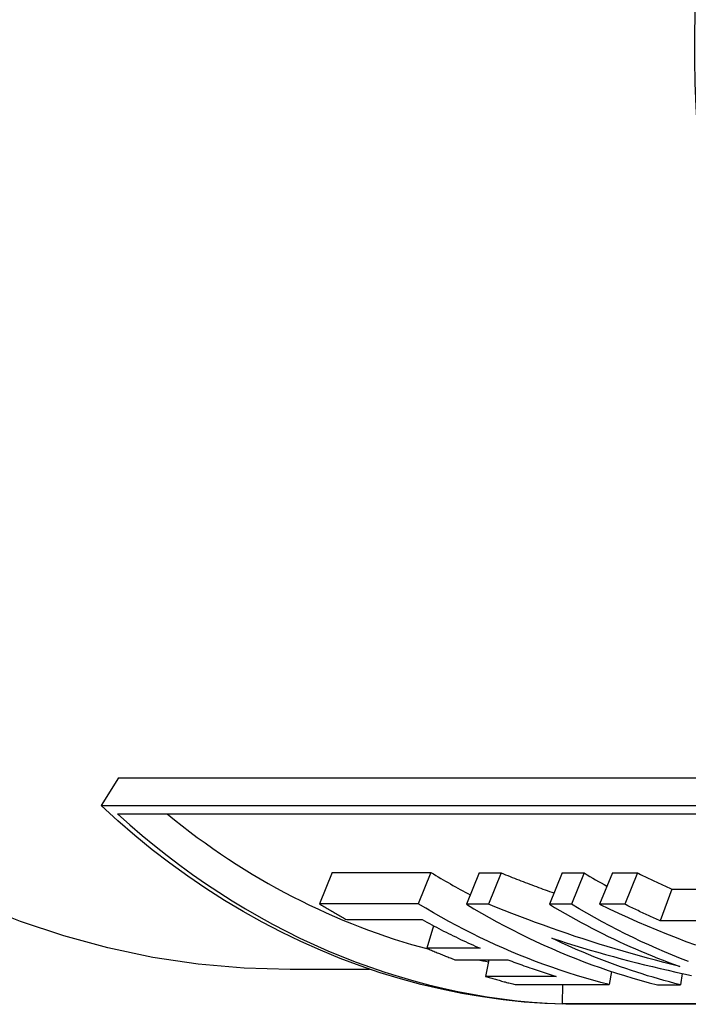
# Model space of a CAD drawing. Header units: millimetres. Extents: x -47 to 3549, y 20 to 432.
# Tile 14 of 25: x 192 to 202, y 385 to 399. Entities that reach past the tile are written whole.
import ezdxf

# ---------------------------------------------------------------- set-up
doc = ezdxf.new("R2010")
doc.units = ezdxf.units.MM
doc.layers.add('DETAIL', color=2, linetype='Continuous')

msp = doc.modelspace()

# ---------------------------------------------------------------- linework, layer by layer
at = {"layer": 'DETAIL'}
for p, q in [((193.448, 388.579), (193.198, 388.183)), ((193.448, 388.579), (205.493, 388.579)), ((193.198, 388.183), (205.243, 388.183)), ((193.435, 388.064), (205.272, 388.064)), ((196.509, 387.224), (196.326, 386.777)), ((196.509, 387.224), (197.924, 387.224)), ((197.924, 387.224), (197.741, 386.777)), ((198.614, 387.218), (198.431, 386.77)), ((198.614, 387.218), (198.932, 387.218)), ((198.932, 387.218), (198.749, 386.77)), ((199.803, 387.218), (199.621, 386.77)), ((199.803, 387.218), (200.121, 387.218)), ((200.121, 387.218), (199.939, 386.77)), ((200.524, 387.218), (200.341, 386.77)), ((200.524, 387.218), (200.884, 387.218)), ((200.884, 387.218), (200.701, 386.77)), ((201.376, 386.987), (201.209, 386.53)), ((201.376, 386.987), (201.786, 386.987)), ((197.741, 386.777), (196.326, 386.777)), ((198.749, 386.77), (198.431, 386.77)), ((199.939, 386.77), (199.621, 386.77)), ((200.701, 386.77), (200.341, 386.77)), ((196.718, 386.549), (197.799, 386.549)), ((202.013, 386.53), (201.209, 386.53)), ((197.96, 386.462), (197.865, 386.14)), ((198.627, 386.14), (197.865, 386.14)), ((198.265, 385.975), (199.027, 385.975)), ((198.755, 385.975), (198.707, 385.736)), ((197.044, 385.834), (195.908, 385.834)), ((200.511, 385.807), (200.479, 385.619)), ((201.524, 385.778), (201.497, 385.616)), ((199.72, 385.736), (198.707, 385.736)), ((199.13, 385.619), (200.479, 385.619)), ((199.81, 385.619), (199.803, 385.341)), ((201.17, 385.616), (201.497, 385.616)), ((211.605, 385.341), (199.803, 385.341)), ((211.608, 385.336), (199.856, 385.336))]:
    msp.add_line(p, q, dxfattribs=at)
at = {"layer": 'DETAIL', "flags": 128}
for points in [[(199.856, 385.336), (199.557, 385.348), (199.259, 385.369), (198.961, 385.4), (198.664, 385.441), (198.368, 385.491), (198.073, 385.551), (197.78, 385.621), (197.488, 385.7), (197.198, 385.789), (196.91, 385.887), (196.624, 385.994), (196.34, 386.11), (196.06, 386.235), (195.781, 386.369), (195.506, 386.512), (195.234, 386.664), (194.966, 386.824), (194.701, 386.993), (194.44, 387.171), (194.183, 387.357), (193.93, 387.551), (193.681, 387.754), (193.437, 387.964), (193.198, 388.183)], [(198.932, 387.218), (198.963, 387.205), (198.994, 387.193), (199.026, 387.18), (199.057, 387.168), (199.088, 387.155), (199.119, 387.143), (199.151, 387.131), (199.182, 387.118), (199.213, 387.106), (199.245, 387.094), (199.276, 387.082), (199.308, 387.07), (199.339, 387.058), (199.371, 387.046), (199.402, 387.035), (199.434, 387.023), (199.465, 387.011), (199.497, 386.999), (199.528, 386.988), (199.56, 386.976), (199.591, 386.965), (199.623, 386.953), (199.655, 386.942), (199.686, 386.931)], [(200.884, 387.218), (200.904, 387.208), (200.925, 387.198), (200.945, 387.188), (200.965, 387.178), (200.986, 387.168), (201.006, 387.158), (201.027, 387.148), (201.047, 387.138), (201.068, 387.129), (201.088, 387.119), (201.109, 387.109), (201.129, 387.1), (201.15, 387.09), (201.17, 387.081), (201.191, 387.071), (201.211, 387.062), (201.232, 387.052), (201.252, 387.043), (201.273, 387.033), (201.294, 387.024), (201.314, 387.015), (201.335, 387.005), (201.355, 386.996), (201.376, 386.987)], [(195.908, 385.834), (195.248, 385.854), (194.59, 385.912), (193.938, 386.009), (193.295, 386.144), (192.663, 386.315), (192.045, 386.522), (191.442, 386.762), (190.858, 387.033)], [(196.326, 386.777), (196.342, 386.767), (196.358, 386.757), (196.374, 386.747), (196.391, 386.738), (196.407, 386.728), (196.423, 386.718), (196.439, 386.709), (196.456, 386.699), (196.472, 386.689), (196.488, 386.68), (196.505, 386.67), (196.521, 386.661), (196.537, 386.651), (196.554, 386.642), (196.57, 386.632), (196.587, 386.623), (196.603, 386.614), (196.619, 386.604), (196.636, 386.595), (196.652, 386.586), (196.669, 386.577), (196.685, 386.567), (196.702, 386.558), (196.718, 386.549)], [(200.479, 385.619), (200.36, 385.649), (200.242, 385.682), (200.124, 385.716), (200.007, 385.751), (199.89, 385.788), (199.773, 385.827), (199.656, 385.867), (199.54, 385.908), (199.424, 385.951), (199.309, 385.996), (199.194, 386.042), (199.079, 386.09), (198.965, 386.139), (198.851, 386.189), (198.738, 386.242), (198.625, 386.295), (198.513, 386.35), (198.401, 386.407), (198.29, 386.465), (198.179, 386.524), (198.069, 386.585), (197.959, 386.648), (197.85, 386.712), (197.741, 386.777)], [(198.431, 386.77), (198.54, 386.705), (198.649, 386.641), (198.759, 386.579), (198.869, 386.518), (198.98, 386.459), (199.092, 386.401), (199.204, 386.344), (199.316, 386.29), (199.429, 386.236), (199.542, 386.184), (199.656, 386.134), (199.77, 386.085), (199.885, 386.037), (200, 385.991), (200.115, 385.947), (200.231, 385.904), (200.347, 385.862), (200.464, 385.822), (200.581, 385.784), (200.698, 385.747), (200.816, 385.712), (200.934, 385.678), (201.052, 385.646), (201.17, 385.616)], [(201.492, 385.878), (201.375, 385.907), (201.259, 385.937), (201.142, 385.967), (201.026, 385.998), (200.91, 386.03), (200.794, 386.062), (200.679, 386.096), (200.564, 386.13), (200.448, 386.164), (200.333, 386.2), (200.219, 386.236), (200.104, 386.273), (199.99, 386.31), (199.876, 386.349), (199.762, 386.388), (199.649, 386.427), (199.535, 386.468), (199.422, 386.509), (199.31, 386.551), (199.197, 386.593), (199.085, 386.636), (198.973, 386.68), (198.861, 386.725), (198.749, 386.77)], [(199.621, 386.77), (199.696, 386.725), (199.771, 386.68), (199.847, 386.636), (199.923, 386.593), (199.999, 386.551), (200.076, 386.509), (200.153, 386.468), (200.23, 386.427), (200.307, 386.388), (200.384, 386.349), (200.462, 386.31), (200.54, 386.273), (200.618, 386.236), (200.697, 386.2), (200.775, 386.164), (200.854, 386.13), (200.933, 386.096), (201.012, 386.062), (201.092, 386.03), (201.171, 385.998), (201.251, 385.967), (201.331, 385.937), (201.411, 385.907), (201.492, 385.878)], [(201.615, 385.95), (201.5, 385.994), (201.386, 386.04), (201.272, 386.087), (201.158, 386.136), (201.045, 386.186), (200.932, 386.238), (200.82, 386.291), (200.708, 386.346), (200.596, 386.402), (200.485, 386.46), (200.375, 386.519), (200.265, 386.58), (200.156, 386.642), (200.047, 386.705), (199.939, 386.77)], [(200.341, 386.77), (200.476, 386.705), (200.612, 386.642), (200.748, 386.58), (200.885, 386.519), (201.022, 386.46), (201.16, 386.402), (201.298, 386.346), (201.437, 386.291), (201.576, 386.238), (201.716, 386.186)], [(201.209, 386.53), (201.187, 386.54), (201.166, 386.55), (201.145, 386.559), (201.124, 386.569), (201.102, 386.579), (201.081, 386.588), (201.06, 386.598), (201.039, 386.608), (201.018, 386.618), (200.996, 386.628), (200.975, 386.638), (200.954, 386.648), (200.933, 386.658), (200.912, 386.668), (200.891, 386.678), (200.87, 386.688), (200.849, 386.698), (200.828, 386.708), (200.806, 386.718), (200.785, 386.729), (200.764, 386.739), (200.743, 386.749), (200.722, 386.76), (200.701, 386.77)], [(197.799, 386.549), (197.833, 386.53), (197.867, 386.512), (197.901, 386.494), (197.935, 386.475), (197.969, 386.457), (198.004, 386.439), (198.038, 386.421), (198.072, 386.404), (198.106, 386.386), (198.141, 386.369), (198.175, 386.352), (198.21, 386.334), (198.244, 386.317), (198.279, 386.301), (198.314, 386.284), (198.348, 386.267), (198.383, 386.251), (198.418, 386.235), (198.453, 386.219), (198.487, 386.203), (198.522, 386.187), (198.557, 386.171), (198.592, 386.155), (198.627, 386.14)], [(201.497, 385.616), (201.418, 385.636), (201.34, 385.656), (201.262, 385.678), (201.184, 385.7), (201.106, 385.723), (201.028, 385.746), (200.95, 385.771), (200.872, 385.795), (200.795, 385.821), (200.718, 385.847), (200.641, 385.874), (200.564, 385.902), (200.487, 385.93), (200.41, 385.959), (200.334, 385.988), (200.257, 386.018), (200.181, 386.049), (200.105, 386.081), (200.03, 386.113), (199.954, 386.146), (199.879, 386.179), (199.804, 386.214), (199.729, 386.248), (199.654, 386.284)], [(199.654, 386.284), (199.764, 386.249), (199.874, 386.214), (199.984, 386.18), (200.095, 386.147), (200.205, 386.114), (200.316, 386.082), (200.427, 386.051), (200.538, 386.02), (200.65, 385.99), (200.761, 385.961), (200.873, 385.932), (200.985, 385.904), (201.097, 385.876), (201.209, 385.85), (201.321, 385.823), (201.434, 385.798), (201.546, 385.773), (201.659, 385.749)], [(197.865, 386.14), (197.882, 386.133), (197.898, 386.125), (197.915, 386.118), (197.931, 386.111), (197.948, 386.104), (197.965, 386.097), (197.981, 386.09), (197.998, 386.083), (198.014, 386.076), (198.031, 386.069), (198.048, 386.062), (198.064, 386.055), (198.081, 386.048), (198.098, 386.041), (198.114, 386.035), (198.131, 386.028), (198.148, 386.021), (198.165, 386.014), (198.181, 386.008), (198.198, 386.001), (198.215, 385.995), (198.232, 385.988), (198.248, 385.981), (198.265, 385.975)], [(199.027, 385.975), (199.056, 385.964), (199.085, 385.953), (199.113, 385.942), (199.142, 385.931), (199.171, 385.921), (199.199, 385.91), (199.228, 385.9), (199.257, 385.889), (199.286, 385.879), (199.315, 385.869), (199.343, 385.859), (199.372, 385.849), (199.401, 385.839), (199.43, 385.829), (199.459, 385.819), (199.488, 385.81), (199.517, 385.8), (199.546, 385.791), (199.575, 385.782), (199.604, 385.772), (199.633, 385.763), (199.662, 385.754), (199.691, 385.745), (199.72, 385.736)], [(198.707, 385.736), (198.724, 385.731), (198.742, 385.726), (198.759, 385.72), (198.777, 385.715), (198.795, 385.71), (198.812, 385.705), (198.83, 385.7), (198.847, 385.695), (198.865, 385.69), (198.883, 385.685), (198.9, 385.68), (198.918, 385.675), (198.936, 385.67), (198.953, 385.665), (198.971, 385.66), (198.989, 385.656), (199.006, 385.651), (199.024, 385.646), (199.042, 385.642), (199.059, 385.637), (199.077, 385.632), (199.095, 385.628), (199.112, 385.623), (199.13, 385.619)]]:
    msp.add_lwpolyline(points, dxfattribs=at)
at = {"layer": 'DETAIL'}
for centre, major_axis, start_param, end_param in [((212.962, 399.034), (0, -13.75), 3.141593, 6.160154), ((200.157, 399.034), (0, -13.7), 5.640916, 6.251651), ((200.157, 399.034), (0, -13.2), 5.693417, 6.072702), ((202.754, 399.034), (0, -13.2), 5.820139, 5.877499), ((204.94, 399.034), (0, -13.2), 5.821271, 5.854576), ((200.157, 399.034), (0, -13.2), 6.137058, 6.152617)]:
    msp.add_ellipse(centre, major_axis=major_axis, ratio=0.819152, start_param=start_param, end_param=end_param, dxfattribs=at)

doc.saveas('drawing.dxf')
